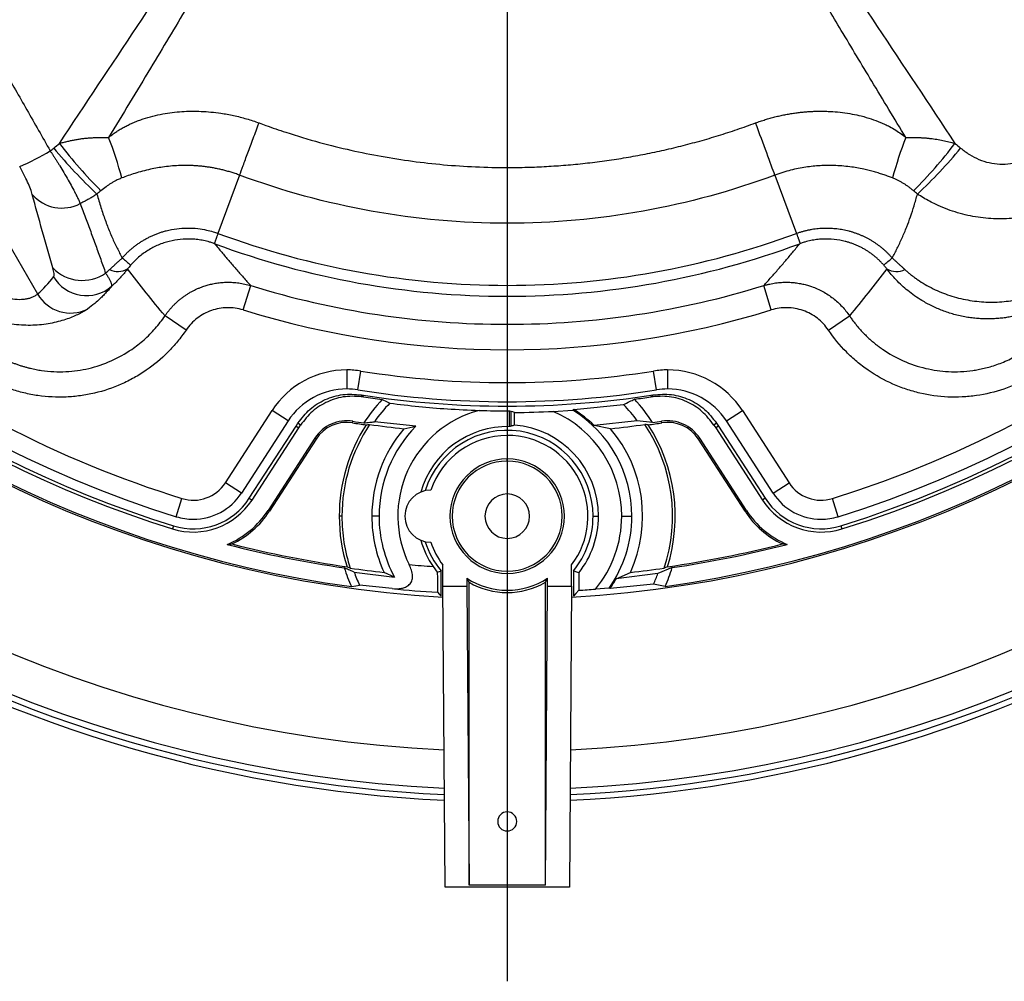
# Model space of a CAD drawing. Header units: millimetres. Extents: x 0 to 594, y 0 to 420.
# Tile 26 of 40: x 374 to 413, y 193 to 231. Entities that reach past the tile are written whole.
import ezdxf

# ---------------------------------------------------------------- set-up
doc = ezdxf.new("R2010")
doc.units = ezdxf.units.MM
doc.layers.add('SLD-0', color=7, linetype='Continuous')

# ---------------------------------------------------------------- blocks, each defined once
blk = doc.blocks.new('SW_CENTERMARKSYMBOL_1')
at = {"layer": 'SLD-0', "color": 0}
blk.add_line((0, -2.5), (0, -60.034), dxfattribs=at)

msp = doc.modelspace()

# ---------------------------------------------------------------- linework, layer by layer
at = {"color": 7, "linetype": 'Continuous', "lineweight": 25}
for p, q in [((369.447004, 229.4381), (375.010513, 219.801819)), ((382.954189, 224.472127), (382.104129, 222.182611)), ((404.00077, 224.472128), (404.850831, 222.182612)), ((393.47748, 222.581712), (393.47748, 220.139445)), ((383.097463, 219.173064), (383.392247, 220.128469)), ((403.857496, 219.173064), (403.562713, 220.128469)), ((393.47748, 219.711385), (393.47748, 218.607969)), ((380.851064, 218.382513), (380.023099, 218.942175)), ((406.103895, 218.382513), (406.93186, 218.942175)), ((387.170962, 216.815374), (387.170962, 216.065374)), ((399.783998, 216.815374), (399.783998, 216.065374)), ((387.604535, 216.03098), (387.722782, 216.771599)), ((399.350424, 216.03098), (399.232177, 216.771599)), ((395.288077, 215.18477), (396.057991, 215.233237)), ((396.09711, 215.255976), (398.049339, 215.455618)), ((382.395355, 212.377737), (384.232513, 215.216827)), ((384.862181, 214.809373), (384.232513, 215.216827)), ((393.56913, 214.587258), (393.56913, 215.2068)), ((393.634595, 214.606784), (393.634595, 215.185199)), ((393.765525, 214.642323), (393.765525, 215.142338)), ((402.092778, 214.809373), (402.722446, 215.216827)), ((402.722446, 215.216827), (404.559604, 212.377737)), ((384.862181, 214.809373), (383.025022, 211.970283)), ((383.338555, 211.767397), (385.175714, 214.606487)), ((383.444801, 211.698647), (385.281959, 214.537736)), ((385.175714, 214.606487), (385.251391, 214.723436)), ((385.175714, 214.606487), (385.281959, 214.537736)), ((385.281959, 214.537736), (385.3508, 214.644121)), ((387.397825, 214.736289), (387.407456, 214.796613)), ((389.886741, 214.599489), (388.253543, 214.776858)), ((389.414356, 214.503768), (389.886741, 214.599489)), ((398.591884, 214.809619), (396.898302, 214.632156)), ((397.540604, 214.503768), (396.898302, 214.632156)), ((399.19155, 214.741488), (398.591884, 214.809619)), ((399.557134, 214.736289), (399.547503, 214.796613)), ((401.604159, 214.644121), (401.673, 214.537736)), ((401.779245, 214.606487), (401.673, 214.537736)), ((401.673, 214.537736), (403.510159, 211.698647)), ((401.703568, 214.723436), (401.779245, 214.606487)), ((401.779245, 214.606487), (403.616404, 211.767397)), ((403.929937, 211.970283), (402.092778, 214.809373)), ((385.911627, 214.130282), (384.074468, 211.291193)), ((385.962914, 214.097095), (384.125755, 211.258005)), ((385.962914, 214.097095), (385.911627, 214.130282)), ((400.992046, 214.097095), (401.043332, 214.130282)), ((402.829204, 211.258005), (400.992046, 214.097095)), ((402.880491, 211.291193), (401.043332, 214.130282)), ((393.47748, 213.227818), (393.47748, 213.315093)), ((383.025022, 211.970283), (382.395355, 212.377737)), ((403.929937, 211.970283), (404.559604, 212.377737)), ((380.466905, 211.04444), (380.689943, 211.760509)), ((383.338555, 211.767397), (383.444801, 211.698647)), ((403.616404, 211.767397), (403.510159, 211.698647)), ((406.488054, 211.04444), (406.265016, 211.760509)), ((384.125755, 211.258005), (384.074468, 211.291193)), ((386.97748, 211.065093), (386.872736, 211.065093)), ((388.439091, 211.065093), (388.154561, 211.065093)), ((396.85248, 211.065093), (397.066288, 211.065093)), ((397.97748, 211.065093), (398.379771, 211.065093)), ((402.829204, 211.258005), (402.880491, 211.291193)), ((380.355846, 210.687885), (380.318212, 210.567062)), ((406.599113, 210.687885), (406.636747, 210.567062)), ((390.561966, 209.086754), (390.729327, 208.860493)), ((390.946922, 208.315093), (390.946922, 209.148312)), ((396.008037, 208.315093), (396.008037, 209.148312)), ((399.964248, 209.043135), (399.401467, 208.810102)), ((387.456487, 208.870929), (389.044193, 208.671074)), ((389.044193, 208.671074), (388.634016, 208.857306)), ((390.87748, 207.925233), (390.87748, 208.913205)), ((393.47748, 208.902369), (393.47748, 208.815093)), ((396.07748, 208.913205), (396.07748, 207.925233)), ((396.291288, 208.837532), (396.291288, 208.152358)), ((397.765958, 208.608486), (398.320943, 208.857306)), ((399.401467, 208.810102), (397.765958, 208.608486)), ((388.95214, 208.218719), (387.66863, 208.358808)), ((390.946922, 208.315093), (391.890204, 208.315093)), ((391.034841, 196.478461), (390.946922, 208.315093)), ((391.890204, 208.622856), (391.890204, 208.315093)), ((391.890204, 208.315093), (391.97748, 196.565093)), ((391.97748, 196.565093), (391.97748, 208.467017)), ((394.97748, 196.565093), (394.97748, 208.467017)), ((394.97748, 196.565093), (395.064755, 208.315093)), ((395.064755, 208.315093), (395.064755, 208.622856)), ((395.064755, 208.315093), (396.008037, 208.315093)), ((396.008037, 208.315093), (395.920118, 196.478461)), ((399.228111, 208.398852), (397.520992, 208.223268)), ((397.483876, 208.239983), (396.946246, 208.198447)), ((395.920118, 196.478461), (391.034841, 196.478461)), ((394.97748, 196.565093), (391.97748, 196.565093))]:
    msp.add_line(p, q, dxfattribs=at)
at = {"color": 7, "linetype": 'Continuous', "lineweight": 25, "flags": 128}
for points in [[(387.733938, 215.83551), (387.785763, 215.79165), (387.826525, 215.757245)], [(388.563224, 215.652377), (388.728967, 215.571712), (388.860097, 215.508795)], [(399.128434, 215.757245), (399.180306, 215.801041), (399.221021, 215.83551)], [(396.09711, 215.255976), (396.075231, 215.243239), (396.057991, 215.233237)], [(393.56913, 215.2068), (393.605786, 215.194691), (393.634595, 215.185199)], [(393.765525, 215.142338), (393.692186, 215.16629), (393.634595, 215.185199)], [(385.3508, 214.644121), (385.295104, 214.688506), (385.251391, 214.723436)], [(401.703568, 214.723436), (401.647926, 214.678988), (401.604159, 214.644121)], [(387.306271, 209.023971), (387.234815, 209.053846), (387.17894, 209.077371)], [(399.776019, 209.077371), (399.704865, 209.047438), (399.648689, 209.023971)], [(390.729327, 208.860493), (390.812292, 208.889854), (390.87748, 208.913205)], [(396.291288, 208.837532), (396.171555, 208.879586), (396.07748, 208.913205)], [(387.351865, 208.29563), (387.529257, 208.330751), (387.66863, 208.358808)], [(399.687228, 208.307287), (399.430109, 208.358018), (399.228111, 208.398852)], [(390.737774, 208.07351), (390.816009, 207.990414), (390.87748, 207.925233)], [(396.291288, 208.152358), (396.171555, 208.025026), (396.07748, 207.925233)], [(397.520992, 208.223268), (397.500207, 208.232625), (397.483876, 208.239983)]]:
    msp.add_lwpolyline(points, dxfattribs=at)
at = {"color": 7, "linetype": 'Continuous', "lineweight": 25}
for centre, radius, start, end in [((393.47748, 252.815093), 52.975, 152.6703009, 267.3296991), ((393.47748, 252.815093), 52.75, 152.683519, 267.316481), ((393.47748, 252.815093), 44.123451, 287.3005817, 12.6994183), ((393.47748, 252.815093), 44.25, 287.3005817, 12.6994183), ((393.47748, 252.815093), 43.75, 167.3005817, 252.6994183), ((393.47748, 252.815093), 43, 287.3005817, 12.6994183), ((393.47748, 252.815093), 43.75, 287.3005817, 12.6994183), ((393.47748, 252.815093), 52.5, 180, 267.3016612), ((393.47748, 252.815093), 51, 180, 267.2096864), ((393.47748, 252.815093), 45, 180, 266.780357), ((393.47748, 252.815093), 44.938912, 180, 262.165633), ((393.47748, 252.815093), 44.25, 180, 252.6994183), ((393.47748, 252.815093), 44.123451, 180, 252.6994183), ((393.47748, 252.815093), 52.5, 272.6983388, 0), ((393.47748, 252.815093), 51, 272.7903136, 0), ((393.47748, 252.815093), 45, 273.219643, 0), ((393.47748, 252.815093), 44.938912, 277.9426601, 0), ((393.47748, 252.815093), 43, 212.2283294, 252.6994183), ((391.418778, 237.686915), 19.619857, 217.597527, 224.8175835), ((364.065851, 220.569159), 14.757408, 14.8927709, 21.3867446), ((422.888896, 220.569449), 14.757101, 158.6139806, 165.1081201), ((395.53659, 237.687239), 19.619721, 315.1808695, 322.4009965), ((369.823017, 234.990927), 11.128942, 293.7791091, 300.7360318), ((390.646989, 237.911979), 19.442776, 219.5319399, 226.8474357), ((396.307855, 237.911851), 19.442804, 313.1530654, 320.4685461), ((393.47748, 252.815093), 52.975, 272.6703009, 326.8423804), ((393.47748, 252.815093), 52.75, 272.683519, 326.8423804), ((375.974399, 224.731102), 1.553514, 221.2934132, 297.5337484), ((393.47748, 252.815093), 32.675649, 249.6308432, 270), ((393.47748, 252.815093), 32.675649, 270, 290.3691568), ((393.47748, 252.815093), 33.103709, 249.6704978, 270), ((393.47748, 252.815093), 33.103709, 270, 290.3295187), ((405.672783, 252.522805), 41.554573, 228.8787911, 229.4773936), ((382.659185, 250.944856), 39.460429, 310.491443, 311.1218119), ((376.770403, 221.925386), 1.593164, 223.4379892, 305.1422492), ((378.171922, 221.456512), 0.772085, 244.7046466, 299.5569653), ((408.78306, 221.456497), 0.772083, 240.4410015, 295.2935068), ((376.941533, 221.238893), 1.503593, 210.3852303, 310.8701668), ((393.47748, 252.815093), 34.207124, 252.8527499, 270), ((393.47748, 252.815093), 34.207124, 270, 287.1472501), ((376.309273, 220.550617), 1.499158, 209.9655205, 296.4340287), ((393.47748, 252.815093), 35.206972, 252.8527499, 287.1472501), ((387.170962, 213.315374), 3.5, 90, 147.0933266), ((387.170962, 213.315374), 3.5, 80.9287286, 90), ((399.783998, 213.315374), 3.5, 90, 99.0712714), ((399.783998, 213.315374), 3.5, 32.9066734, 90), ((393.47748, 252.815093), 36.5, 260.9287286, 279.0712714), ((387.170962, 213.315374), 2.75, 90, 147.0933266), ((387.170962, 213.315374), 2.75, 80.9287286, 90), ((393.47748, 252.815093), 37.25, 260.9287286, 270), ((393.47748, 252.815093), 37.25, 270, 279.0712714), ((399.783998, 213.315374), 2.75, 90, 99.0712714), ((399.783998, 213.315374), 2.75, 32.9066734, 90), ((393.47748, 252.815093), 37.422959, 261.1715558, 278.8284442), ((393.47748, 252.815093), 37.486229, 261.3297541, 262.4671292), ((393.47748, 211.065093), 6.72258, 136.9709142, 146.9658692), ((393.47748, 252.815093), 37.486229, 277.6675874, 278.6702459), ((393.47748, 211.065093), 6.794592, 32.7569616, 42.5982313), ((393.47748, 211.065093), 6.408331, 136.0980956, 144.6050593), ((393.47748, 211.065093), 4.902292, 0, 58.23821), ((393.47748, 211.065093), 4.942263, 46.1988895, 57.991383), ((393.47748, 211.065093), 6.33866, 36.2098288, 43.8409057), ((393.47748, 211.065093), 4.301493, 104.8531674, 206.293334), ((393.47748, 252.815093), 37.608405, 268.3198798, 270.1396285), ((393.47748, 252.815093), 37.673857, 270.4380739, 272.7546836), ((393.47748, 211.065093), 4.5, 0, 66.27452), ((387.170962, 213.315374), 1.5, 80.9287286, 147.0933266), ((387.170962, 213.315374), 1.438912, 80.9287286, 147.0933266), ((393.47748, 211.065093), 6.604744, 147.0790816, 180), ((393.47748, 211.065093), 6.5, 146.3121684, 180), ((393.47748, 252.815093), 38.561088, 260.9287286, 261.7335862), ((393.47748, 252.815093), 38.5, 260.9287286, 261.5824716), ((393.47748, 252.815093), 38.526181, 261.9299203, 263.9461014), ((393.47748, 211.065093), 5.322919, 139.7583246, 180), ((393.47748, 211.065093), 5.038389, 135.4530667, 180), ((393.47748, 211.065093), 3.523357, 88.509435, 164.3959012), ((393.47748, 211.065093), 3.588808, 0, 85.396371), ((393.47748, 252.815093), 38.526181, 276.0538986, 278.0700797), ((393.47748, 211.065093), 5.322919, 335.4951633, 40.2416754), ((393.47748, 211.065093), 6.5, 341.6984104, 33.6878316), ((393.47748, 252.815093), 38.561088, 278.2664138, 279.0712714), ((393.47748, 211.065093), 6.604744, 342.4851057, 32.9209184), ((393.47748, 252.815093), 38.5, 278.5352238, 279.0712714), ((399.783998, 213.315374), 1.5, 32.9066734, 99.0712714), ((399.783998, 213.315374), 1.438912, 32.9066734, 99.0712714), ((393.47748, 211.065093), 3.375, 0, 162.7348698), ((393.47748, 211.065093), 3.174551, 90, 161.1403353), ((393.47748, 211.065093), 3.174551, 322.8577351, 90), ((393.47748, 211.065093), 2.25, 90, 270), ((393.47748, 211.065093), 2.25, 270, 90), ((393.47748, 211.065093), 2.162725, 90, 270), ((393.47748, 211.065093), 2.162725, 270, 90), ((381.13602, 213.192645), 1.5, 252.6994183, 327.0933266), ((405.818939, 213.192645), 1.5, 212.9066734, 287.3005817), ((381.13602, 213.192645), 2.623451, 252.6994183, 327.0933266), ((381.13602, 213.192645), 2.25, 270, 327.0933266), ((390.47748, 211.065093), 1.026186, 90.2299823, 269.7700177), ((393.47748, 211.065093), 0.875, 90, 270), ((393.47748, 211.065093), 0.875, 270, 90), ((405.818939, 213.192645), 2.623451, 212.9066734, 287.3005817), ((405.818939, 213.192645), 2.25, 212.9066734, 270), ((381.13602, 213.192645), 2.75, 252.6994183, 327.0933266), ((405.818939, 213.192645), 2.75, 212.9066734, 287.3005817), ((381.13602, 213.192645), 2.25, 252.6994183, 270), ((381.13602, 213.192645), 3.5, 292.3833814, 327.0933266), ((381.13602, 213.192645), 3.561088, 295.253535, 327.0933266), ((393.47748, 211.065093), 6.604744, 180, 197.5148943), ((393.47748, 211.065093), 6.5, 180, 198.3015896), ((393.47748, 211.065093), 5.322919, 180, 204.5048367), ((393.47748, 211.065093), 5.038389, 180, 208.3694922), ((393.47748, 211.065093), 3.375, 320.3871594, 0), ((393.47748, 211.065093), 3.588808, 321.6329809, 0), ((393.47748, 211.065093), 4.5, 320.4291089, 0), ((393.47748, 211.065093), 4.902292, 324.8104259, 0), ((405.818939, 213.192645), 3.561088, 212.9066734, 244.746465), ((405.818939, 213.192645), 3.5, 212.9066734, 247.6166186), ((405.818939, 213.192645), 2.25, 270, 287.3005817), ((393.47748, 252.815093), 44.25, 255.5944864, 261.6740246), ((393.47748, 252.815093), 44.188912, 255.8236112, 261.805342), ((393.47748, 211.065093), 3.523357, 195.6040988, 214.1590864), ((393.47748, 211.065093), 3.375, 197.2651302, 219.6128406), ((393.47748, 211.065093), 3.174551, 198.8596647, 217.1422649), ((393.47748, 252.815093), 44.188912, 278.194658, 284.1763888), ((393.47748, 252.815093), 44.25, 278.4295736, 284.4055136), ((393.47748, 252.815093), 43.825425, 264.9516842, 266.1855459), ((393.47748, 211.065093), 6.794592, 336.0535543, 342.6874796), ((393.47748, 211.065093), 6.72258, 197.6081356, 204.3282945), ((393.47748, 252.815093), 44.223819, 261.9784869, 263.7122613), ((393.47748, 211.065093), 6.408331, 200.0227028, 204.9803425), ((393.47748, 252.815093), 44.223819, 276.2877387, 278.0215131), ((393.47748, 211.065093), 6.33866, 335.1255205, 339.1604592), ((393.47748, 211.065093), 2.912725, 236.9790813, 303.0209187), ((393.47748, 211.065093), 3, 240, 300), ((393.47748, 211.065093), 4.942263, 324.9000316, 330.1942394), ((393.47748, 252.815093), 44.825386, 264.2058428, 266.4959256), ((393.47748, 252.815093), 44.751284, 273.6049414, 274.4455759), ((393.47748, 199.065093), 0.375, 90, 270), ((393.47748, 199.065093), 0.375, 270, 90)]:
    msp.add_arc(centre, radius, start, end, dxfattribs=at)
for points, knots in [([(360.77386, 250.95045), (360.98224, 250.594355), (361.397143, 249.885337), (362.016541, 248.825402), (362.738345, 247.588825), (363.561374, 246.177292), (364.79655, 244.054471), (366.3367, 241.401175), (368.181996, 238.210735), (370.02235, 235.017444), (371.550085, 232.357), (372.770918, 230.2259), (373.683114, 228.630158), (374.597646, 227.028341), (375.20521, 225.961778), (375.510837, 225.425256)], [0, 0, 0, 0, 0.0420187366, 0.083663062, 0.1250069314, 0.1878003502, 0.2499998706, 0.3749917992, 0.5000003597, 0.6250087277, 0.750000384, 0.8121987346, 0.8749931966, 0.9371168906, 1, 1, 1, 1]), ([(375.873652, 225.716626), (377.904294, 228.78594), (379.947539, 231.846921), (382.522139, 235.659341), (383.038061, 236.421156), (384.070242, 237.944561), (384.587206, 238.70568), (386.129738, 240.994628), (387.139438, 242.533063), (388.142092, 244.076209)], [0, 0, 0, 0, 0.5, 0.5, 0.625, 0.625, 0.75, 0.75, 1, 1, 1, 1]), ([(388.156386, 244.066956), (387.936577, 243.667735), (387.516835, 242.905394), (386.894821, 241.758013), (386.289074, 240.62543), (385.789376, 239.659943), (385.392734, 238.886277), (385.096833, 238.342963), (384.779333, 237.773518), (384.348766, 237.0059), (383.79729, 236.031135), (383.026117, 234.69126), (382.061976, 233.047916), (380.829267, 230.97157), (379.389667, 228.568822), (378.356981, 226.860376), (377.807067, 225.950615)], [0, 0, 0, 0, 0.065446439, 0.124974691, 0.18746575, 0.249968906, 0.281221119, 0.31246455, 0.338904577, 0.374951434, 0.439002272, 0.499938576, 0.597244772, 0.712959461, 0.847148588, 1, 1, 1, 1]), ([(409.147897, 225.95062), (408.702504, 226.687225), (407.854787, 228.089207), (406.653574, 230.089675), (405.584881, 231.880818), (404.648442, 233.464032), (403.85624, 234.81709), (403.157688, 236.030882), (402.606219, 237.005749), (402.175593, 237.773596), (401.85812, 238.343056), (401.562296, 238.88631), (401.165373, 239.659834), (400.770322, 240.423868), (400.362392, 241.192241), (399.961111, 241.940853), (399.438035, 242.905373), (399.018325, 243.66773), (398.798543, 244.066938)], [0, 0, 0, 0, 0.123769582, 0.2355708, 0.335518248, 0.423676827, 0.500061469, 0.560964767, 0.625048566, 0.661107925, 0.687535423, 0.718778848, 0.750030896, 0.812534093, 0.842399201, 0.875025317, 0.934556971, 1, 1, 1, 1]), ([(398.812837, 244.07619), (399.815486, 242.533042), (400.825198, 240.994616), (402.367733, 238.70567), (402.884687, 237.944544), (403.916872, 236.421142), (404.432801, 235.659332), (407.007415, 231.846924), (409.050654, 228.785946), (411.0813, 225.716632)], [0, 0, 0, 0, 0.25, 0.25, 0.375, 0.375, 0.5, 0.5, 1, 1, 1, 1]), ([(377.807067, 225.950615), (377.841782, 225.978927), (377.913859, 226.037707), (378.030345, 226.12369), (378.158732, 226.211168), (378.300169, 226.298763), (378.451552, 226.383279), (378.619587, 226.467471), (378.796233, 226.54637), (378.981514, 226.619727), (379.353538, 226.749722), (379.919785, 226.891041), (380.684665, 226.984083), (381.45022, 226.99322), (382.130567, 226.928667), (382.725606, 226.820118), (383.144603, 226.713044), (383.47635, 226.610504), (383.639107, 226.552617), (383.719324, 226.524087)], [0, 0, 0, 0, 0.0217058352, 0.0450658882, 0.0701351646, 0.0969773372, 0.1256641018, 0.1541334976, 0.1880430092, 0.2193990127, 0.2506899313, 0.3790177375, 0.5012378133, 0.6233803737, 0.7493486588, 0.831771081, 0.9162957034, 0.9587453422, 1, 1, 1, 1]), ([(403.241433, 226.526224), (403.304349, 226.548726), (403.430023, 226.593675), (403.620422, 226.654707), (403.811642, 226.710921), (404.003602, 226.761836), (404.196017, 226.807545), (404.388659, 226.847986), (404.581279, 226.883178), (404.773624, 226.913156), (404.965451, 226.937954), (405.156516, 226.95761), (405.346585, 226.972165), (405.535425, 226.981658), (405.722806, 226.986176), (405.9085, 226.985814), (406.092288, 226.980665), (406.342589, 226.967112), (406.659717, 226.936808), (407.032868, 226.878884), (407.410528, 226.79726), (407.782276, 226.690456), (408.09557, 226.574218), (408.331906, 226.469196), (408.533895, 226.36822), (408.746064, 226.245474), (408.961266, 226.100416), (409.088208, 225.998529), (409.147897, 225.95062)], [0, 0, 0, 0, 0.0324032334, 0.0647254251, 0.0969484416, 0.1290547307, 0.1610274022, 0.1928502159, 0.2245063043, 0.2559781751, 0.2872486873, 0.3183011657, 0.349119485, 0.3796880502, 0.4099911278, 0.4400129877, 0.4697382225, 0.4991518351, 0.5615762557, 0.6241564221, 0.6821966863, 0.7488774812, 0.8115923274, 0.8441061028, 0.874282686, 0.9210858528, 0.9628936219, 1, 1, 1, 1]), ([(382.954189, 224.472127), (382.993647, 224.577235), (383.041244, 224.704375), (383.150892, 224.997823), (383.212928, 225.164087), (383.347125, 225.524101), (383.41924, 225.717728), (383.567673, 226.116466), (383.643939, 226.321439), (383.719324, 226.524087)], [0, 0, 0, 0, 0.25, 0.25, 0.5, 0.5, 0.75, 0.75, 1, 1, 1, 1]), ([(383.719324, 226.524087), (383.806841, 226.491968), (384.155849, 226.363886), (384.9454, 226.093336), (386.061344, 225.758966), (387.315034, 225.447562), (388.935833, 225.12035), (390.990611, 224.844638), (392.91058, 224.759579), (394.259156, 224.778859), (395.02087, 224.810467), (395.781677, 224.862789), (396.541155, 224.935815), (397.298859, 225.029542), (398.054348, 225.143962), (398.807179, 225.279073), (399.556906, 225.434854), (400.303068, 225.611319), (401.045254, 225.808329), (401.782845, 226.026317), (402.516018, 226.263578), (402.999465, 226.438616), (403.241433, 226.526224)], [0, 0, 0, 0, 0.014027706, 0.055940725, 0.12556729, 0.189248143, 0.250250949, 0.374308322, 0.500781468, 0.539006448, 0.577237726, 0.615481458, 0.653743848, 0.692031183, 0.730349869, 0.768706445, 0.807107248, 0.845558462, 0.884066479, 0.922637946, 0.961279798, 1, 1, 1, 1]), ([(404.00077, 224.472128), (403.920465, 224.690152), (403.809281, 224.991134), (403.547318, 225.699567), (403.396695, 226.106598), (403.241433, 226.526224)], [0, 0, 0, 0, 0.5, 0.5, 1, 1, 1, 1]), ([(375.873652, 225.716626), (375.922064, 225.730889), (376.018731, 225.75937), (376.165167, 225.796846), (376.31224, 225.830433), (376.460024, 225.859816), (376.608424, 225.885157), (376.757377, 225.906498), (376.906801, 225.923919), (377.056606, 225.937501), (377.206692, 225.947328), (377.356954, 225.953514), (377.507246, 225.956084), (377.657529, 225.955434), (377.757153, 225.952222), (377.807069, 225.950613)], [0, 0, 0, 0, 0.077179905, 0.154107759, 0.230843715, 0.307447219, 0.383976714, 0.460489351, 0.537040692, 0.613684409, 0.690472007, 0.767452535, 0.844672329, 0.922174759, 1, 1, 1, 1]), ([(409.147895, 225.950618), (409.193604, 225.952105), (409.284965, 225.955077), (409.42292, 225.955928), (409.561272, 225.954027), (409.700007, 225.949042), (409.83901, 225.940967), (409.978206, 225.929715), (410.153016, 225.91152), (410.362655, 225.882904), (410.60553, 225.838741), (410.84563, 225.784653), (411.002764, 225.7393), (411.0813, 225.716632)], [0, 0, 0, 0, 0.071286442, 0.142486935, 0.213636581, 0.284772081, 0.355931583, 0.42715453, 0.498481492, 0.624510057, 0.749943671, 0.875022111, 1, 1, 1, 1]), ([(375.510837, 225.425256), (375.530237, 225.395617), (375.569904, 225.335015), (375.630036, 225.242099), (375.69208, 225.145368), (375.755785, 225.044999), (375.820917, 224.941233), (375.918814, 224.78335), (376.056501, 224.556088), (376.218584, 224.277952), (376.36898, 224.007932), (376.482181, 223.793298), (376.568673, 223.620355), (376.636028, 223.480407), (376.67356, 223.396155), (376.692543, 223.353541)], [0, 0, 0, 0, 0.037433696, 0.076539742, 0.117316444, 0.15975588, 0.203843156, 0.249555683, 0.362332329, 0.499711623, 0.625529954, 0.749641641, 0.830858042, 0.914448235, 1, 1, 1, 1]), ([(411.303609, 225.536473), (411.412436, 225.445133), (411.526667, 225.361638), (411.767124, 225.212063), (411.893796, 225.145994), (412.15238, 225.037144), (412.285157, 224.993722), (412.558216, 224.930579), (412.700239, 224.910836), (412.983273, 224.898539), (413.123682, 224.905633), (413.402333, 224.94567), (413.54196, 224.97916), (413.811009, 225.069904), (413.940342, 225.126763), (414.189493, 225.261539), (414.30967, 225.339851), (414.423174, 225.426655)], [0, 0, 0, 0, 0.125, 0.125, 0.25, 0.25, 0.375, 0.375, 0.5, 0.5, 0.625, 0.625, 0.75, 0.75, 0.875, 0.875, 1, 1, 1, 1]), ([(374.807181, 223.705914), (374.789303, 223.772049), (374.764731, 223.846567), (374.702294, 224.012247), (374.664694, 224.102506), (374.579297, 224.291916), (374.530462, 224.393253), (374.425865, 224.597854), (374.369989, 224.701562), (374.310337, 224.806757)], [0, 0, 0, 0, 0.25, 0.25, 0.5, 0.5, 0.75, 0.75, 1, 1, 1, 1]), ([(382.954189, 224.472127), (382.898649, 224.49225), (382.788563, 224.532135), (382.622769, 224.585356), (382.458524, 224.633323), (382.295717, 224.675866), (382.134428, 224.71332), (381.974697, 224.745883), (381.816547, 224.773769), (381.659998, 224.79716), (381.505243, 224.816229), (381.352639, 224.831115), (381.20264, 224.842026), (381.055453, 224.849151), (380.911122, 224.852734), (380.769579, 224.852986), (380.465161, 224.846661), (380.024353, 224.810276), (379.526279, 224.722635), (379.141225, 224.629281), (378.846948, 224.544038), (378.577997, 224.455504), (378.408761, 224.392305), (378.327536, 224.361973)], [0, 0, 0, 0, 0.0373815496, 0.0740931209, 0.1101730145, 0.1456559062, 0.1805732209, 0.2149518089, 0.2488144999, 0.2821988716, 0.3151221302, 0.3474938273, 0.3792385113, 0.4103089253, 0.440763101, 0.4706248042, 0.4999055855, 0.6335266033, 0.7501591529, 0.8199736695, 0.8847306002, 0.9446762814, 1, 1, 1, 1]), ([(408.627448, 224.361963), (408.573265, 224.382356), (408.462068, 224.424209), (408.288947, 224.484417), (408.105394, 224.543856), (407.911116, 224.601266), (407.706516, 224.655604), (407.387765, 224.72993), (406.926144, 224.810815), (406.44421, 224.850312), (406.05364, 224.854257), (405.780755, 224.84521), (405.499691, 224.823142), (405.211693, 224.786921), (404.917071, 224.735401), (404.616124, 224.666865), (404.308553, 224.581106), (404.104577, 224.508883), (404.00077, 224.472128)], [0, 0, 0, 0, 0.036956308, 0.075843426, 0.116705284, 0.159647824, 0.204503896, 0.251029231, 0.367187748, 0.501098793, 0.556654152, 0.614411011, 0.673877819, 0.735046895, 0.798066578, 0.863093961, 0.930325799, 1, 1, 1, 1]), ([(378.327536, 224.361973), (378.303197, 224.352359), (378.253784, 224.33284), (378.17958, 224.299479), (378.09539, 224.258287), (377.999675, 224.206499), (377.865511, 224.126364), (377.69553, 224.012401), (377.56908, 223.911742), (377.501345, 223.857821)], [0, 0, 0, 0, 0.081131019, 0.164715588, 0.250898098, 0.369720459, 0.499324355, 0.731800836, 1, 1, 1, 1]), ([(393.47748, 222.581712), (391.686107, 222.581696), (389.894762, 222.741309), (386.368457, 223.374778), (384.633558, 223.848622), (382.954189, 224.472127)], [0, 0, 0, 0, 0.5, 0.5, 1, 1, 1, 1]), ([(404.00077, 224.472128), (402.321401, 223.848623), (400.586502, 223.374778), (397.060198, 222.741309), (395.268852, 222.581696), (393.47748, 222.581712)], [0, 0, 0, 0, 0.5, 0.5, 1, 1, 1, 1]), ([(409.453553, 223.857865), (409.419105, 223.885778), (409.3523, 223.939906), (409.251771, 224.014724), (409.155399, 224.081973), (409.056493, 224.146084), (408.95571, 224.206273), (408.847916, 224.264509), (408.73958, 224.31694), (408.664272, 224.347177), (408.627448, 224.361963)], [0, 0, 0, 0, 0.137473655, 0.266591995, 0.387485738, 0.500232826, 0.629797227, 0.74864456, 0.877092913, 1, 1, 1, 1]), ([(377.349232, 223.727791), (377.305873, 223.699853), (377.219643, 223.64429), (377.088384, 223.565469), (376.956842, 223.490631), (376.825203, 223.419756), (376.736563, 223.375512), (376.692544, 223.35354)], [0, 0, 0, 0, 0.204844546, 0.407391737, 0.60751475, 0.805090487, 1, 1, 1, 1]), ([(377.349232, 223.727791), (377.373709, 223.639015), (377.422145, 223.463339), (377.50064, 223.204787), (377.582293, 222.953559), (377.667419, 222.709883), (377.75573, 222.473792), (377.847077, 222.245362), (377.941274, 222.024661), (378.038096, 221.811723), (378.137472, 221.606675), (378.23874, 221.409269), (378.309386, 221.281808), (378.344245, 221.218914)], [0, 0, 0, 0, 0.101633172, 0.201117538, 0.298453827, 0.393643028, 0.486686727, 0.57758654, 0.666344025, 0.752961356, 0.837441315, 0.919786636, 1, 1, 1, 1]), ([(408.610813, 221.218799), (408.644827, 221.280177), (408.713735, 221.404522), (408.812623, 221.596955), (408.909714, 221.796653), (409.004387, 222.003846), (409.096576, 222.218409), (409.208745, 222.496436), (409.337713, 222.846055), (409.479393, 223.275569), (409.562895, 223.57438), (409.605756, 223.727759)], [0, 0, 0, 0, 0.078273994, 0.158573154, 0.240899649, 0.325255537, 0.411642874, 0.500063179, 0.657617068, 0.824255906, 1, 1, 1, 1]), ([(415.810765, 223.612249), (415.762782, 223.582799), (415.667136, 223.524096), (415.52082, 223.441688), (415.373287, 223.363826), (415.224532, 223.290907), (415.074864, 223.22284), (414.924507, 223.15965), (414.773708, 223.101314), (414.622707, 223.047806), (414.471732, 222.999086), (414.107499, 222.892791), (413.518405, 222.775725), (412.698896, 222.734392), (411.881384, 222.811585), (411.21565, 222.971878), (410.697781, 223.156002), (410.364178, 223.301111), (410.079325, 223.44507), (409.840024, 223.578725), (409.684386, 223.677737), (409.605756, 223.727759)], [0, 0, 0, 0, 0.025975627, 0.051778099, 0.077395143, 0.102814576, 0.128024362, 0.153012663, 0.177767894, 0.202278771, 0.226534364, 0.250524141, 0.376209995, 0.500212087, 0.623822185, 0.749366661, 0.811316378, 0.874576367, 0.915447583, 0.957283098, 1, 1, 1, 1]), ([(376.692544, 223.35354), (376.761546, 223.169029), (376.898323, 222.80329), (377.100041, 222.254566), (377.298057, 221.709785), (377.49291, 221.168758), (377.623051, 220.803391), (377.687442, 220.622615)], [0, 0, 0, 0, 0.207585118, 0.411474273, 0.611623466, 0.807839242, 1, 1, 1, 1]), ([(378.344245, 221.218914), (378.374053, 221.252397), (378.433677, 221.319374), (378.528118, 221.415328), (378.626161, 221.507927), (378.728212, 221.596814), (378.834217, 221.682027), (378.944275, 221.763473), (379.058176, 221.840873), (379.175434, 221.913812), (379.295539, 221.981941), (379.418232, 222.045139), (379.543535, 222.103405), (379.671461, 222.156705), (379.802037, 222.204984), (379.935313, 222.248167), (380.160082, 222.310912), (380.477299, 222.372021), (380.894641, 222.401061), (381.289361, 222.380494), (381.633961, 222.322452), (381.896868, 222.254615), (382.043136, 222.203801), (382.104129, 222.182611)], [0, 0, 0, 0, 0.03258624, 0.06518211, 0.09783906, 0.130608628, 0.163540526, 0.196690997, 0.230119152, 0.263628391, 0.297056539, 0.330478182, 0.363937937, 0.397493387, 0.431204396, 0.465124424, 0.499317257, 0.600838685, 0.699332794, 0.802831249, 0.887430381, 0.953059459, 1, 1, 1, 1]), ([(404.850831, 222.182612), (404.891286, 222.19697), (404.971809, 222.225547), (405.093983, 222.262506), (405.216324, 222.294956), (405.338961, 222.322602), (405.461837, 222.345661), (405.584954, 222.364148), (405.708297, 222.378126), (405.831886, 222.387618), (405.955524, 222.392631), (406.078752, 222.393171), (406.201034, 222.389322), (406.322086, 222.381187), (406.441883, 222.36888), (406.560456, 222.352477), (406.677809, 222.332045), (406.793962, 222.307638), (406.908911, 222.279288), (407.022651, 222.247039), (407.134885, 222.210963), (407.245201, 222.171283), (407.353213, 222.128189), (407.45883, 222.081857), (407.562101, 222.032343), (407.663054, 221.979723), (407.761728, 221.924043), (407.85814, 221.865351), (407.952326, 221.803672), (408.044262, 221.739035), (408.133802, 221.671587), (408.220647, 221.601588), (408.304579, 221.529303), (408.385554, 221.454895), (408.463576, 221.378358), (408.538919, 221.299929), (408.586881, 221.245805), (408.610813, 221.218799)], [0, 0, 0, 0, 0.031204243, 0.062108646, 0.092759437, 0.123200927, 0.153475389, 0.183623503, 0.213682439, 0.243691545, 0.273707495, 0.303610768, 0.33324729, 0.362618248, 0.391781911, 0.420764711, 0.449607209, 0.478346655, 0.507016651, 0.535643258, 0.56425841, 0.592684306, 0.620835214, 0.648764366, 0.676493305, 0.704057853, 0.731490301, 0.758823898, 0.78607669, 0.813300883, 0.840487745, 0.86753546, 0.894353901, 0.920978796, 0.947445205, 0.973776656, 1, 1, 1, 1]), ([(381.977785, 221.772959), (381.956583, 221.780675), (381.888259, 221.805542), (381.743526, 221.851347), (381.542051, 221.901604), (381.314539, 221.939547), (381.008375, 221.967148), (380.632071, 221.957941), (380.258466, 221.891665), (379.971633, 221.807054), (379.757005, 221.725427), (379.549391, 221.627661), (379.350576, 221.514685), (379.162077, 221.387773), (378.985583, 221.248067), (378.821091, 221.098128), (378.721976, 220.989184), (378.672781, 220.93511)], [0, 0, 0, 0, 0.018699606, 0.060259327, 0.125640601, 0.190488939, 0.251034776, 0.379966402, 0.500688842, 0.563868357, 0.62718811, 0.690464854, 0.753515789, 0.816161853, 0.878230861, 0.939560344, 1, 1, 1, 1]), ([(382.104129, 222.182611), (382.097731, 222.164817), (382.084935, 222.129229), (382.067347, 222.080195), (382.050967, 222.034433), (382.035931, 221.992314), (382.02223, 221.953816), (382.009899, 221.919009), (381.995834, 221.879206), (381.982525, 221.840567), (381.973919, 221.813338), (381.969873, 221.798534), (381.96821, 221.790855), (381.967613, 221.785535), (381.967788, 221.781803), (381.968672, 221.779137), (381.96983, 221.777302), (381.971872, 221.775767), (381.973009, 221.774947), (381.975747, 221.773787), (381.976638, 221.773409)], [0, 0, 0, 0, 0.071367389, 0.142734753, 0.214102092, 0.285469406, 0.356836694, 0.428203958, 0.499571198, 0.631209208, 0.749683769, 0.80467694, 0.849825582, 0.88786967, 0.920365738, 0.947316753, 0.968728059, 0.984610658, 0.994993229, 1, 1, 1, 1]), ([(404.850852, 222.182554), (404.857539, 222.163954), (404.870502, 222.127899), (404.8877, 222.079917), (404.902709, 222.037981), (404.915623, 222.001843), (404.926669, 221.970889), (404.936031, 221.944605), (404.943889, 221.922478), (404.950411, 221.904037), (404.957768, 221.883039), (404.965476, 221.860758), (404.9729, 221.838739), (404.978467, 221.821486), (404.982455, 221.808227), (404.985108, 221.798247), (404.986653, 221.790899), (404.987272, 221.7856), (404.987167, 221.781858), (404.986368, 221.779201), (404.98529, 221.777382), (404.983283, 221.775851), (404.982145, 221.775023), (404.979278, 221.773812), (404.97833, 221.773412)], [0, 0, 0, 0, 0.074659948, 0.144723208, 0.210087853, 0.270672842, 0.326415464, 0.377268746, 0.423198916, 0.464182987, 0.50020651, 0.572511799, 0.639155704, 0.700114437, 0.755381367, 0.804963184, 0.848876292, 0.887143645, 0.919792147, 0.946850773, 0.968349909, 0.984323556, 0.994822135, 1, 1, 1, 1]), ([(408.282202, 220.935083), (408.254522, 220.966075), (408.198905, 221.028345), (408.110232, 221.117613), (408.017368, 221.204038), (407.920105, 221.286985), (407.818722, 221.366232), (407.713404, 221.441462), (407.604397, 221.5124), (407.491964, 221.578786), (407.376392, 221.640381), (407.257991, 221.696974), (407.13709, 221.748376), (407.014032, 221.794432), (406.889169, 221.835016), (406.663711, 221.897531), (406.322311, 221.958), (405.944984, 221.967122), (405.639383, 221.939413), (405.41174, 221.901325), (405.21113, 221.851267), (405.066405, 221.805438), (404.998229, 221.780623), (404.977174, 221.772958)], [0, 0, 0, 0, 0.034362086, 0.0690427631, 0.104016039, 0.1392543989, 0.1747289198, 0.2104094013, 0.2462645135, 0.282261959, 0.3183686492, 0.3545508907, 0.3907745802, 0.4270054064, 0.4632090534, 0.4993514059, 0.6205327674, 0.7489855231, 0.8103928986, 0.8743697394, 0.9398769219, 0.9814313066, 1, 1, 1, 1]), ([(381.977785, 221.772959), (382.068829, 221.662917), (382.251928, 221.441612), (382.530154, 221.112661), (382.813004, 220.783716), (383.10052, 220.454851), (383.294659, 220.237649), (383.392247, 220.128469)], [0, 0, 0, 0, 0.195660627, 0.393490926, 0.593490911, 0.795660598, 1, 1, 1, 1]), ([(403.562713, 220.128469), (403.6603, 220.237649), (403.854439, 220.454851), (404.141955, 220.783716), (404.424805, 221.11266), (404.703031, 221.441612), (404.886129, 221.662916), (404.977174, 221.772958)], [0, 0, 0, 0, 0.204339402, 0.406509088, 0.606509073, 0.804339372, 1, 1, 1, 1]), ([(377.842023, 220.758456), (377.875791, 220.789597), (377.943187, 220.85175), (378.044279, 220.944499), (378.144891, 221.036613), (378.245011, 221.128145), (378.311182, 221.188664), (378.344251, 221.218909)], [0, 0, 0, 0, 0.2012346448, 0.4016407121, 0.6014298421, 0.8008130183, 1, 1, 1, 1]), ([(408.610816, 221.218755), (408.638353, 221.19357), (408.693445, 221.143182), (408.776698, 221.067072), (408.860327, 220.990562), (408.944313, 220.913602), (409.028597, 220.836204), (409.084782, 220.784379), (409.112925, 220.75842)], [0, 0, 0, 0, 0.165961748, 0.332043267, 0.498365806, 0.665051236, 0.832221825, 1, 1, 1, 1]), ([(375.644468, 220.478359), (375.653224, 220.490183), (375.658991, 220.50683), (375.664787, 220.549379), (375.664768, 220.575431), (375.656418, 220.665016), (375.640028, 220.740275), (375.613576, 220.829975)], [0, 0, 0, 0, 0.25, 0.25, 0.5, 0.5, 1, 1, 1, 1]), ([(378.552783, 220.784901), (378.522966, 220.746316), (378.462665, 220.668285), (378.3667, 220.553345), (378.265298, 220.438632), (378.157898, 220.324782), (378.044782, 220.211717), (377.96547, 220.138747), (377.925405, 220.101885)], [0, 0, 0, 0, 0.157788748, 0.319098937, 0.4839587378, 0.6523887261, 0.8244012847, 1, 1, 1, 1]), ([(408.402176, 220.784902), (408.392408, 220.798078), (408.373562, 220.823499), (408.34329, 220.862114), (408.313061, 220.899238), (408.292323, 220.923327), (408.282202, 220.935083)], [0, 0, 0, 0, 0.275253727, 0.531059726, 0.77114028, 1, 1, 1, 1]), ([(415.099277, 219.633156), (415.054487, 219.604474), (414.963749, 219.54637), (414.822293, 219.463728), (414.674661, 219.383478), (414.520515, 219.306481), (414.359901, 219.233105), (414.192804, 219.163884), (414.019273, 219.099334), (413.839398, 219.04), (413.653314, 218.986437), (413.461213, 218.939211), (413.263339, 218.89889), (413.059996, 218.866044), (412.851546, 218.841233), (412.638418, 218.825002), (412.421098, 218.817873), (412.20014, 218.820338), (411.976155, 218.832848), (411.749807, 218.855809), (411.435321, 218.902372), (411.043094, 218.989995), (410.58937, 219.139075), (410.169755, 219.322112), (409.806795, 219.520931), (409.4957, 219.724634), (409.230545, 219.925387), (408.989426, 220.134001), (408.772028, 220.347821), (408.576108, 220.563358), (408.45924, 220.712217), (408.402176, 220.784902)], [0, 0, 0, 0, 0.021375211, 0.043302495, 0.065787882, 0.088836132, 0.11245061, 0.136633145, 0.161383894, 0.186701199, 0.212581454, 0.239018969, 0.266005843, 0.293531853, 0.321584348, 0.350148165, 0.379205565, 0.408736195, 0.438717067, 0.469122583, 0.499924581, 0.566154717, 0.629983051, 0.691161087, 0.749507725, 0.795783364, 0.840262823, 0.882921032, 0.923752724, 0.962770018, 1, 1, 1, 1]), ([(409.112925, 220.75842), (409.146401, 220.72809), (409.214353, 220.666525), (409.321626, 220.57712), (409.43481, 220.48844), (409.554343, 220.401046), (409.73346, 220.278825), (409.981276, 220.128443), (410.402741, 219.913187), (410.964048, 219.697219), (411.665419, 219.532658), (412.3851, 219.464605), (412.98539, 219.490943), (413.456085, 219.56248), (413.769862, 219.634161), (414.037972, 219.714051), (414.263387, 219.793597), (414.407073, 219.855561), (414.477655, 219.886)], [0, 0, 0, 0, 0.023626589, 0.04795802, 0.073018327, 0.098828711, 0.125407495, 0.186461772, 0.250374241, 0.372907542, 0.50009448, 0.625986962, 0.749876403, 0.813451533, 0.875035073, 0.918175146, 0.959806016, 1, 1, 1, 1]), ([(372.590536, 220.363398), (372.625478, 220.333483), (372.694545, 220.274351), (372.800244, 220.191024), (372.905814, 220.113001), (373.011409, 220.040524), (373.11687, 219.973467), (373.222134, 219.911789), (373.426213, 219.802072), (373.730451, 219.674), (374.128295, 219.586169), (374.417851, 219.585022), (374.612218, 219.61591), (374.734093, 219.64912), (374.8369, 219.689575), (374.914069, 219.729414), (374.975003, 219.769434), (374.99803, 219.790434), (375.010513, 219.801819)], [0, 0, 0, 0, 0.038175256, 0.075460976, 0.111905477, 0.147560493, 0.182481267, 0.216726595, 0.250358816, 0.378982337, 0.499816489, 0.624443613, 0.68487809, 0.749515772, 0.808723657, 0.874942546, 0.932202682, 1, 1, 1, 1]), ([(377.687452, 220.622611), (377.70058, 220.602837), (377.727262, 220.562647), (377.763286, 220.50489), (377.796862, 220.448381), (377.827323, 220.393927), (377.854443, 220.342049), (377.877878, 220.293363), (377.897337, 220.248464), (377.912528, 220.207957), (377.923231, 220.172373), (377.92911, 220.142418), (377.930436, 220.117979), (377.927088, 220.10727), (377.925405, 220.101885)], [0, 0, 0, 0, 0.0722779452, 0.1468982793, 0.2237932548, 0.302880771, 0.3840642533, 0.4672326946, 0.5522608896, 0.6390098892, 0.7273276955, 0.8170502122, 0.9080024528, 1, 1, 1, 1]), ([(380.023099, 218.942175), (380.046611, 218.976075), (380.093833, 219.044158), (380.170248, 219.142841), (380.251019, 219.239186), (380.336416, 219.332608), (380.42618, 219.422864), (380.52016, 219.509634), (380.618138, 219.592633), (380.719885, 219.671588), (380.82514, 219.746248), (380.933626, 219.816383), (381.045041, 219.881788), (381.159071, 219.942284), (381.275384, 219.997722), (381.393642, 220.047982), (381.528245, 220.09851), (381.683414, 220.147983), (381.863281, 220.193638), (382.055956, 220.229685), (382.260409, 220.253914), (382.475182, 220.26416), (382.698433, 220.258568), (382.927754, 220.235044), (383.161018, 220.193922), (383.314643, 220.150436), (383.392247, 220.128469)], [0, 0, 0, 0, 0.032348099, 0.064968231, 0.097834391, 0.130919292, 0.164194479, 0.197630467, 0.23119688, 0.264862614, 0.298595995, 0.332364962, 0.366137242, 0.399880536, 0.4335627, 0.467151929, 0.50061693, 0.546280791, 0.594798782, 0.646053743, 0.699893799, 0.75613038, 0.814537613, 0.874853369, 0.936782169, 1, 1, 1, 1]), ([(403.562713, 220.128469), (403.601635, 220.139973), (403.679138, 220.162881), (403.796459, 220.191109), (403.913514, 220.214716), (404.030061, 220.233363), (404.145706, 220.24728), (404.260118, 220.256588), (404.372973, 220.261469), (404.483971, 220.262123), (404.592839, 220.258773), (404.699325, 220.251659), (404.803209, 220.241037), (404.904293, 220.227172), (405.002411, 220.210339), (405.097419, 220.190816), (405.189202, 220.168883), (405.277669, 220.14482), (405.362753, 220.118902), (405.493831, 220.074753), (405.66963, 220.004696), (405.885715, 219.897792), (406.092951, 219.773603), (406.289255, 219.633313), (406.472915, 219.478495), (406.642015, 219.310658), (406.796734, 219.132701), (406.887032, 219.005383), (406.93186, 218.942175)], [0, 0, 0, 0, 0.0318266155, 0.0633734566, 0.0945975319, 0.1254572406, 0.1559125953, 0.1859254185, 0.2154595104, 0.2444807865, 0.2729573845, 0.3008597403, 0.328160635, 0.3548352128, 0.3808609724, 0.4062177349, 0.430887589, 0.4548548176, 0.4781058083, 0.50062895, 0.5633145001, 0.6263397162, 0.6894960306, 0.7525723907, 0.8153594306, 0.877653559, 0.9392607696, 1, 1, 1, 1]), ([(377.925405, 220.101885), (377.892166, 220.062677), (377.823694, 219.981905), (377.714836, 219.86244), (377.597238, 219.740384), (377.446269, 219.593824), (377.242071, 219.410354), (377.072232, 219.280999), (376.976649, 219.2082)], [0, 0, 0, 0, 0.114658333, 0.23620294, 0.364646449, 0.500001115, 0.718606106, 1, 1, 1, 1]), ([(376.976649, 219.2082), (376.968865, 219.202613), (376.953274, 219.191421), (376.925073, 219.172504), (376.893269, 219.152098), (376.857465, 219.130127), (376.817705, 219.106727), (376.773904, 219.081987), (376.68802, 219.035428), (376.541684, 218.962648), (376.312113, 218.865322), (376.046442, 218.772093), (375.75254, 218.690487), (375.430377, 218.624968), (374.980397, 218.567134), (374.367326, 218.556131), (373.735069, 218.6454), (373.225526, 218.782669), (372.898233, 218.899664), (372.616413, 219.022682), (372.379522, 219.140198), (372.224434, 219.231066), (372.145659, 219.277221)], [0, 0, 0, 0, 0.017534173, 0.035125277, 0.052798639, 0.070579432, 0.088492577, 0.106562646, 0.124813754, 0.186744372, 0.250300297, 0.312091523, 0.375250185, 0.437146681, 0.500319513, 0.621715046, 0.749912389, 0.811227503, 0.8750811, 0.915278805, 0.956966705, 1, 1, 1, 1]), ([(383.097463, 219.173064), (382.892544, 219.236291), (382.683185, 219.265728), (382.255663, 219.257597), (382.046315, 219.21979), (381.744523, 219.113865), (381.64634, 219.070249), (381.460343, 218.969268), (381.371673, 218.911627), (381.203126, 218.781818), (381.123275, 218.709433), (380.977628, 218.554444), (380.911113, 218.471349), (380.851064, 218.382513)], [0, 0, 0, 0, 0.25, 0.25, 0.5, 0.5, 0.625, 0.625, 0.75, 0.75, 0.875, 0.875, 1, 1, 1, 1]), ([(406.103895, 218.382513), (405.983798, 218.560184), (405.839036, 218.714267), (405.500622, 218.975677), (405.313735, 219.077272), (405.012074, 219.183652), (404.908226, 219.211115), (404.699979, 219.248846), (404.594747, 219.259431), (404.382032, 219.26378), (404.274457, 219.257361), (404.063854, 219.227776), (403.959955, 219.204678), (403.857496, 219.173064)], [0, 0, 0, 0, 0.25, 0.25, 0.5, 0.5, 0.625, 0.625, 0.75, 0.75, 0.875, 0.875, 1, 1, 1, 1]), ([(373.417431, 217.393851), (373.463177, 217.36848), (373.553811, 217.318213), (373.691278, 217.248915), (373.827783, 217.184866), (373.96311, 217.126318), (374.096796, 217.073021), (374.228464, 217.02482), (374.35774, 216.981504), (374.484279, 216.942852), (374.607758, 216.908622), (374.727878, 216.878558), (374.844366, 216.852396), (374.95697, 216.82986), (375.065474, 216.810675), (375.452157, 216.750856), (376.111528, 216.719799), (377.039872, 216.850158), (377.917996, 217.14472), (378.551396, 217.499316), (378.963929, 217.802116), (379.200496, 217.99914), (379.4268, 218.212572), (379.640617, 218.441653), (379.841732, 218.684073), (379.962607, 218.856089), (380.023099, 218.942175)], [0, 0, 0, 0, 0.0210581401, 0.0417217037, 0.0619630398, 0.0817557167, 0.1010745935, 0.1198958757, 0.1381971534, 0.1559574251, 0.1731571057, 0.1897780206, 0.2058033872, 0.2212177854, 0.236007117, 0.250158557, 0.378751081, 0.4998489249, 0.6256301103, 0.7494593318, 0.7902410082, 0.8315646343, 0.8733190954, 0.9153888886, 0.9576556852, 1, 1, 1, 1]), ([(406.93186, 218.942175), (406.961662, 218.89893), (407.021259, 218.81245), (407.115751, 218.686427), (407.213786, 218.56335), (407.315558, 218.44367), (407.420771, 218.327501), (407.529246, 218.215033), (407.640758, 218.106413), (407.755081, 218.001782), (407.871981, 217.90126), (407.991213, 217.804952), (408.112539, 217.712941), (408.445636, 217.475893), (409.034418, 217.145827), (409.912446, 216.850782), (410.840658, 216.719945), (411.536815, 216.75233), (412.000075, 216.828964), (412.229425, 216.877586), (412.473268, 216.941847), (412.72938, 217.023745), (412.994869, 217.125488), (413.26749, 217.247201), (413.446285, 217.3443), (413.537528, 217.393851)], [0, 0, 0, 0, 0.0211417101, 0.04227885, 0.0633965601, 0.084479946, 0.1055141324, 0.1264843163, 0.14737582, 0.1681741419, 0.1888650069, 0.2094344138, 0.2298686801, 0.2501544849, 0.3740219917, 0.499842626, 0.6209039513, 0.7494495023, 0.7784334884, 0.8099216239, 0.8437953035, 0.8799141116, 0.9181150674, 0.9582126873, 1, 1, 1, 1]), ([(380.851064, 218.382513), (380.74574, 218.226696), (380.633454, 218.076342), (380.39505, 217.786488), (380.268509, 217.646629), (379.873501, 217.249068), (379.588616, 217.011458), (379.1295, 216.695513), (378.97113, 216.596985), (378.64339, 216.413932), (378.475381, 216.330239), (377.964605, 216.104737), (377.612965, 215.987055), (377.068772, 215.859652), (376.883634, 215.825311), (376.512346, 215.774386), (376.326783, 215.757778), (375.770334, 215.733783), (375.399684, 215.752007), (374.844193, 215.831829), (374.658891, 215.867405), (374.29619, 215.95477), (374.117805, 216.006662), (373.591388, 216.186528), (373.252017, 216.338475), (372.924717, 216.523835)], [0, 0, 0, 0, 0.0625, 0.0625, 0.125, 0.125, 0.25, 0.25, 0.3125, 0.3125, 0.375, 0.375, 0.5, 0.5, 0.5625, 0.5625, 0.625, 0.625, 0.75, 0.75, 0.8125, 0.8125, 0.875, 0.875, 1, 1, 1, 1]), ([(414.030243, 216.523835), (413.866594, 216.431156), (413.699149, 216.346457), (413.356719, 216.192912), (413.181178, 216.123925), (412.650527, 215.943481), (412.289694, 215.857309), (411.738023, 215.778385), (411.552385, 215.760519), (411.177503, 215.742201), (410.989741, 215.741888), (410.431911, 215.766862), (410.064599, 215.817693), (409.520511, 215.945358), (409.33943, 215.996847), (408.984145, 216.116222), (408.810517, 216.183807), (408.301349, 216.409603), (407.977421, 216.590658), (407.515337, 216.909068), (407.365162, 217.023317), (407.079114, 217.262838), (406.942407, 217.38864), (406.550898, 217.783843), (406.31454, 218.070884), (406.103895, 218.382513)], [0, 0, 0, 0, 0.0625, 0.0625, 0.125, 0.125, 0.25, 0.25, 0.3125, 0.3125, 0.375, 0.375, 0.5, 0.5, 0.5625, 0.5625, 0.625, 0.625, 0.75, 0.75, 0.8125, 0.8125, 0.875, 0.875, 1, 1, 1, 1]), ([(385.251391, 214.723436), (385.398144, 214.913627), (385.691804, 215.294207), (386.313917, 215.673749), (387.012183, 215.886731), (387.493077, 215.852603), (387.733938, 215.83551)], [0, 0, 0, 0, 0.2495166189, 0.4992916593, 0.7492143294, 1, 1, 1, 1]), ([(387.826525, 215.757245), (387.587444, 215.773696), (387.109027, 215.806613), (386.413715, 215.594446), (385.791855, 215.21549), (385.497983, 214.83479), (385.3508, 214.644121)], [0, 0, 0, 0, 0.249517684, 0.499299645, 0.749230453, 1, 1, 1, 1]), ([(398.049339, 215.455618), (398.130123, 215.494225), (398.27438, 215.563166), (398.416547, 215.633214), (398.479101, 215.664035)], [0, 0, 0, 0, 0.559999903, 1, 1, 1, 1]), ([(401.604159, 214.644121), (401.457799, 214.833882), (401.164922, 215.213606), (400.544734, 215.592877), (399.848549, 215.806503), (399.36874, 215.773683), (399.128434, 215.757245)], [0, 0, 0, 0, 0.249516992, 0.49929861, 0.749229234, 1, 1, 1, 1]), ([(399.221021, 215.83551), (399.460639, 215.852613), (399.940123, 215.886837), (400.637502, 215.675335), (401.261311, 215.296115), (401.55598, 214.914548), (401.703568, 214.723436)], [0, 0, 0, 0, 0.249517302, 0.499292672, 0.749215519, 1, 1, 1, 1]), ([(388.860097, 215.508795), (389.238749, 215.462942), (389.965341, 215.374953), (391.118379, 215.276804), (391.951999, 215.241011), (392.374823, 215.222856)], [0, 0, 0, 0, 0.349078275, 0.669843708, 1, 1, 1, 1]), ([(387.841631, 214.729831), (387.917516, 214.738468), (388.053023, 214.753892), (388.192273, 214.76984), (388.253543, 214.776858)], [0, 0, 0, 0, 0.559999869, 1, 1, 1, 1]), ([(387.933316, 214.654646), (387.958541, 214.657577), (388.003586, 214.662812), (388.049021, 214.668105), (388.069012, 214.670434)], [0, 0, 0, 0, 0.560000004, 1, 1, 1, 1]), ([(393.634595, 214.606784), (393.62236, 214.603214), (393.600538, 214.596848), (393.578717, 214.590185), (393.56913, 214.587258)], [0, 0, 0, 0, 0.560681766, 1, 1, 1, 1]), ([(393.765525, 214.642323), (393.741031, 214.635987), (393.697387, 214.624696), (393.653744, 214.612247), (393.634595, 214.606784)], [0, 0, 0, 0, 0.561233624, 1, 1, 1, 1]), ([(399.021643, 214.654646), (398.996418, 214.657577), (398.951373, 214.662812), (398.905938, 214.668105), (398.885947, 214.670434)], [0, 0, 0, 0, 0.56, 1, 1, 1, 1]), ([(382.468828, 209.956348), (382.504491, 209.958981), (382.568175, 209.963684), (382.628656, 209.969386), (382.655268, 209.971895)], [0, 0, 0, 0, 0.559999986, 1, 1, 1, 1]), ([(404.486131, 209.956348), (404.450468, 209.958981), (404.386785, 209.963684), (404.326303, 209.969386), (404.299692, 209.971895)], [0, 0, 0, 0, 0.559999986, 1, 1, 1, 1]), ([(388.95214, 208.218719), (389.075725, 208.214417), (389.261683, 208.207943), (389.486793, 208.274314), (389.635288, 208.366414), (389.738237, 208.515042), (389.763129, 208.719775), (389.718556, 208.943136), (389.653509, 209.087558), (389.621028, 209.159674)], [0, 0, 0, 0, 0.2480696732, 0.3732689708, 0.4989355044, 0.6281646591, 0.748853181, 0.874590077, 1, 1, 1, 1]), ([(387.456487, 208.870929), (387.383541, 208.900756), (387.253282, 208.95402), (387.125911, 209.00781), (387.069867, 209.031478)], [0, 0, 0, 0, 0.559999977, 1, 1, 1, 1]), ([(390.729327, 208.860493), (390.72963, 208.753137), (390.730238, 208.538429), (390.732256, 208.284728), (390.734835, 208.109679), (390.736794, 208.085568), (390.737774, 208.07351)], [0, 0, 0, 0, 0.249975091, 0.499943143, 0.749909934, 1, 1, 1, 1]), ([(391.890204, 208.622856), (391.906495, 208.593121), (391.935586, 208.540023), (391.964679, 208.489324), (391.97748, 208.467017)], [0, 0, 0, 0, 0.559999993, 1, 1, 1, 1]), ([(394.97748, 208.467017), (394.993771, 208.495457), (395.022864, 208.546243), (395.051955, 208.599447), (395.064755, 208.622856)], [0, 0, 0, 0, 0.560000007, 1, 1, 1, 1])]:
    msp.add_open_spline(points, degree=3, knots=knots, dxfattribs=at)
for points in [[(375.651362, 225.536491), (375.724408, 225.597802), (375.798528, 225.657864), (375.873652, 225.716626)], [(411.0813, 225.716632), (411.156431, 225.657862), (411.230554, 225.59779), (411.303609, 225.536473)], [(375.510837, 225.425256), (375.55876, 225.460968), (375.605584, 225.498069), (375.651362, 225.536491)], [(377.501345, 223.857821), (377.44989, 223.815359), (377.399171, 223.772002), (377.349232, 223.727791)], [(409.605756, 223.727759), (409.555782, 223.771992), (409.505032, 223.815372), (409.453553, 223.857865)], [(375.613576, 220.829975), (375.321799, 221.819418), (375.060847, 222.767548), (374.807181, 223.705914)], [(381.976638, 221.773409), (381.977019, 221.773259), (381.977402, 221.773109), (381.977785, 221.772959)], [(404.977174, 221.772958), (404.97756, 221.77311), (404.977946, 221.773261), (404.97833, 221.773412)], [(377.687442, 220.622615), (377.739975, 220.666561), (377.791521, 220.711815), (377.842022, 220.758456)], [(378.672781, 220.93511), (378.627688, 220.883385), (378.587692, 220.832557), (378.552783, 220.784901)], [(380.023099, 218.942175), (379.524784, 219.538343), (379.034514, 220.151999), (378.552783, 220.784901)], [(408.402176, 220.784902), (407.920446, 220.151999), (407.430175, 219.538342), (406.93186, 218.942175)], [(375.010513, 219.801819), (375.241134, 219.994594), (375.452791, 220.219533), (375.644468, 220.478359)]]:
    msp.add_open_spline(points, degree=3, dxfattribs=at)

# ---------------------------------------------------------------- block references
at = {"layer": 'SLD-0', "color": 7}
msp.add_blockref('SW_CENTERMARKSYMBOL_1', (393.47748, 252.815093), dxfattribs=at)

doc.saveas('drawing.dxf')
